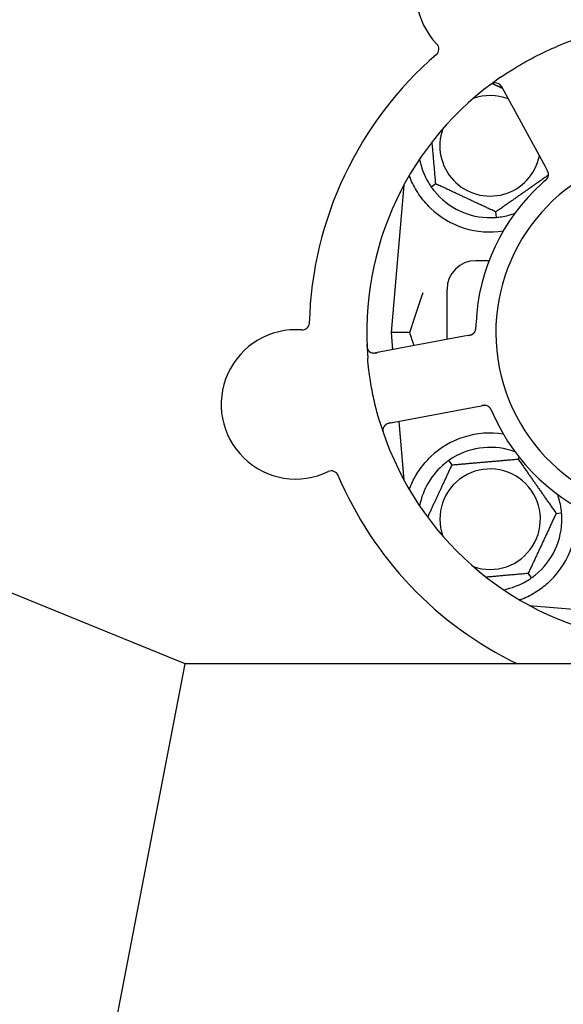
# Model space of a CAD drawing. Header units: inches. Extents: x 18 to 846, y -44 to 561.
# Tile 53 of 256: x 107.62 to 109.99, y 147.99 to 152.27. Entities that reach past the tile are written whole.
import ezdxf

# ---------------------------------------------------------------- set-up
doc = ezdxf.new("R2010")
doc.units = ezdxf.units.IN
doc.header["$LTSCALE"] = 24
doc.header["$MEASUREMENT"] = 0
doc.layers.add('Dimension (ANSI)', color=7, linetype='Continuous', lineweight=25)
doc.layers.add('Visible (ANSI)', color=7, linetype='Continuous', lineweight=30)
doc.styles.add('Note Text (ANSI)', font='tahoma.ttf')
doc.dimstyles.new('SB Fraction-16 (ANSI)', dxfattribs={"dimscale": 24, "dimtxt": 0.125, "dimasz": 0.098425, "dimexe": 0.125, "dimexo": 0.0625, "dimgap": 0.031496, "dimtad": 0, "dimtih": 1, "dimtoh": 1, "dimdec": 4, "dimrnd": 1e-08, "dimzin": 0, "dimdsep": 46, "dimlunit": 5, "dimtxsty": 'Note Text (ANSI)', "dimcen": 0.09, "dimdle": 0.393701, "dimclrd": 256, "dimclre": 256, "dimclrt": 256, "dimadec": 0, "dimazin": 3, "dimtfac": 0.96, "dimtofl": 0, "dimtmove": 0, "dimatfit": 3, "dimfxl": 1, "dimfrac": 2, "dimtolj": 1, "dimtzin": 12, "dimlwd": -1, "dimlwe": -1, "dimarcsym": 0})

# ---------------------------------------------------------------- blocks, each defined once
blk = doc.blocks.new('*D15')
at = {"layer": 'Defpoints', "color": 0, "transparency": 16777216}
for p in [(120.7887, 378.5815), (45.556, 94.8698), (90.6637, 94.8698)]:
    blk.add_point(p, dxfattribs=at)
at = {"layer": 'Dimension (ANSI)', "transparency": 16777216}
for p, q in [((119.2887, 378.5815), (42.556, 378.5815)), ((45.556, 376.2193), (45.556, 240.3754)), ((45.556, 97.232), (45.556, 235.0759)), ((89.1637, 94.8698), (42.556, 94.8698))]:
    blk.add_line(p, q, dxfattribs=at)
for points in [[(45.1623, 376.2193), (45.9497, 376.2193), (45.556, 378.5815)], [(45.1623, 97.232), (45.9497, 97.232), (45.556, 94.8698)]]:
    blk.add_solid(points, dxfattribs=at)
at = {"layer": 'Dimension (ANSI)', "transparency": 16777216, "insert": (36.4159, 239.6195), "char_height": 3, "attachment_point": 1, "style": 'Note Text (ANSI)'}
blk.add_mtext('\\A1;283 11/16', dxfattribs=at)

msp = doc.modelspace()

# ---------------------------------------------------------------- linework, layer by layer
at = {"layer": 'Visible (ANSI)'}
for p, q in [((109.72128, 151.98101), (109.90991, 151.63623)), ((109.90991, 151.63623), (109.91946, 151.61877)), ((109.2969, 151.55252), (109.24073, 150.91053)), ((109.43551, 151.55746), (109.416, 151.54379)), ((109.69922, 151.41172), (109.69714, 151.43546)), ((109.66719, 151.22303), (109.60948, 151.22303)), ((109.48448, 150.88038), (109.48448, 151.09803)), ((109.3222, 150.91053), (109.24073, 150.91053)), ((109.24073, 150.91053), (109.24728, 150.83563)), ((109.55901, 150.89444), (109.17281, 150.82158)), ((109.57853, 150.89812), (109.55901, 150.89444)), ((109.23056, 150.51548), (109.61676, 150.58834)), ((109.61676, 150.58834), (109.63631, 150.59203)), ((109.27457, 150.52378), (109.2969, 150.26855)), ((109.5064, 150.3345), (109.49274, 150.35402)), ((109.79398, 150.35966), (109.79791, 150.36809)), ((109.95956, 150.12319), (109.98329, 150.12527)), ((109.83756, 149.86157), (109.85122, 149.84205)), ((108.34445, 149.46869), (107.55098, 149.79198)), ((109.8425, 149.72295), (110.17128, 149.69419)), ((109.84573, 149.72121), (109.84573, 149.72267)), ((107.34088, 144.26604), (108.34445, 149.46869)), ((111.21861, 149.46869), (108.34445, 149.46869))]:
    msp.add_line(p, q, dxfattribs=at)
for centre, radius, start, end in [((109.67453, 152.39095), 0.325, 13.56477, 223.80207), ((110.48448, 150.91053), 1.35, 52.62287, 112.74397), ((109.41741, 152.14437), 0.03125, 310.85452, 43.80207), ((110.48448, 150.91053), 1.6, 130.81714, 178.5497), ((110.48448, 150.91053), 1.35, 124.62287, 184.74397), ((109.69386, 151.96601), 0.03125, 28.68342, 126.83549), ((109.67198, 151.72303), 0.21875, 68.88811, 109.65889), ((109.67198, 151.72303), 0.21875, 160.34111, 348.47873), ((110.48448, 150.91053), 0.7875, 23.97612, 3.87187), ((109.67198, 151.72303), 0.3125, 190.71622, 210.84193), ((109.89482, 151.59871), 0.03125, 329.46904, 11.46837), ((110.48448, 150.91053), 0.875, 132.19111, 177.17573), ((109.67198, 151.72303), 0.3125, 219.15807, 270.84193), ((109.67198, 151.72303), 0.375, 226.24547, 278.78707), ((109.67198, 151.72303), 0.3125, 279.15807, 290.27972), ((109.60948, 151.09803), 0.125, 90, 180), ((108.85378, 150.95288), 0.03125, 265.56477, 358.51231), ((108.82623, 150.5977), 0.325, 85.56477, 295.80207), ((109.57844, 150.92991), 0.03125, 298.67765, 340.13682), ((109.16702, 150.85229), 0.03125, 182.53135, 280.68342), ((109.64777, 150.56239), 0.03125, 41.46904, 83.46837), ((110.48448, 150.91053), 1.35, 196.62287, 256.74397), ((110.48448, 150.91053), 0.875, 204.19111, 249.17573), ((109.23635, 150.48477), 0.03125, 100.68342, 198.83549), ((109.67198, 150.09803), 0.375, 81.21293, 133.75453), ((109.67198, 150.09803), 0.3125, 69.72028, 120.84193), ((108.98129, 150.27697), 0.03125, 22.85452, 115.80207), ((109.67198, 150.09803), 0.3125, 129.15807, 169.28378), ((109.67198, 150.09803), 0.21875, 250.34111, 199.65889), ((110.48448, 150.91053), 1.6, 202.81714, 244.31028), ((109.67198, 150.09803), 0.3125, 9.15807, 20.27972), ((109.67198, 150.09803), 0.375, 314.27762, 8.78707), ((109.67198, 150.09803), 0.3125, 309.15807, 0.84193), ((109.67198, 150.09803), 0.3125, 280.71622, 300.84193)]:
    msp.add_arc(centre, radius, start, end, dxfattribs=at)
for points, knots in [([(109.71745, 152.02146), (109.73631, 152.03449), (109.7554, 152.04695), (109.79759, 152.07303), (109.82108, 152.0866), (109.86757, 152.11161), (109.89027, 152.12299), (109.92948, 152.1413), (109.94592, 152.14859), (109.96255, 152.15556)], [-0.73117437, -0.73117437, -0.73117437, -0.73117437, -0.55243049, -0.55243049, -0.34047291, -0.34047291, -0.14064238, -0.14064238, 0, 0, 0, 0]), ([(109.68787, 151.99668), (109.68759, 151.99662), (109.68724, 151.99654), (109.68607, 151.99624), (109.68518, 151.99597), (109.68321, 151.99525), (109.68204, 151.99476), (109.68008, 151.99377), (109.67946, 151.99344), (109.67793, 151.99258), (109.67698, 151.99202), (109.67501, 151.99076), (109.67397, 151.99006), (109.67237, 151.98892), (109.67177, 151.98848), (109.6706, 151.98762), (109.67004, 151.98719), (109.66946, 151.98675)], [0.051298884, 0.051298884, 0.051298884, 0.051298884, 0.057269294, 0.057269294, 0.069785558, 0.069785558, 0.083632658, 0.083632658, 0.089458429, 0.089458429, 0.097820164, 0.097820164, 0.107290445, 0.107290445, 0.113094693, 0.113094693, 0.118968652, 0.118968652, 0.118968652, 0.118968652]), ([(109.72517, 151.97389), (109.72472, 151.97472), (109.72426, 151.97555), (109.72247, 151.97877), (109.72107, 151.98111), (109.71848, 151.98486), (109.71727, 151.98638), (109.71512, 151.98874), (109.71407, 151.98974), (109.71231, 151.99119), (109.71162, 151.9917), (109.71088, 151.99221), (109.71072, 151.99232), (109.71058, 151.99241)], [0, 0, 0, 0, 0.007248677, 0.007248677, 0.028564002, 0.028564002, 0.047482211, 0.047482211, 0.06536174, 0.06536174, 0.076705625, 0.076705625, 0.079955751, 0.079955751, 0.079955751, 0.079955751]), ([(109.41264, 151.45217), (109.39402, 151.47), (109.37659, 151.49059), (109.34733, 151.53352), (109.33557, 151.55591), (109.32459, 151.58168), (109.32226, 151.58764), (109.32009, 151.59361)], [0.51551539, 0.51551539, 0.51551539, 0.51551539, 0.71204276, 0.71204276, 0.91166133, 0.91166133, 0.96773016, 0.96773016, 0.96773016, 0.96773016]), ([(109.92567, 151.60366), (109.92566, 151.60375), (109.92564, 151.60385), (109.92558, 151.60415), (109.92554, 151.60437), (109.92533, 151.60536), (109.92511, 151.60627), (109.92444, 151.60843), (109.92394, 151.60977), (109.92277, 151.61245), (109.9221, 151.61381), (109.9211, 151.61574), (109.92078, 151.61635), (109.92029, 151.61725), (109.92013, 151.61755), (109.9198, 151.61815), (109.91964, 151.61844), (109.91948, 151.61873)], [0.038929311, 0.038929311, 0.038929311, 0.038929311, 0.040726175, 0.040726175, 0.043941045, 0.043941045, 0.054249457, 0.054249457, 0.066768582, 0.066768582, 0.078206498, 0.078206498, 0.083402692, 0.083402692, 0.086046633, 0.086046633, 0.088630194, 0.088630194, 0.088630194, 0.088630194]), ([(109.92553, 151.60446), (109.92553, 151.60446), (109.92553, 151.60447), (109.92552, 151.60454), (109.92548, 151.60476), (109.92534, 151.60543), (109.92521, 151.60596), (109.92489, 151.60714), (109.9247, 151.60778), (109.92442, 151.60859), (109.92434, 151.60879), (109.92379, 151.61028), (109.92305, 151.61195), (109.92172, 151.61458), (109.92131, 151.61536), (109.92066, 151.61658), (109.92043, 151.61699), (109.91997, 151.61785), (109.91972, 151.61829), (109.91948, 151.61873)], [0.028019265, 0.028019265, 0.028019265, 0.028019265, 0.028672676, 0.028672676, 0.033062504, 0.033062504, 0.040781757, 0.040781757, 0.051074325, 0.051074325, 0.054504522, 0.054504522, 0.07506277, 0.07506277, 0.083066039, 0.083066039, 0.087153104, 0.087153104, 0.091266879, 0.091266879, 0.091266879, 0.091266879]), ([(109.91066, 151.57111), (109.9103, 151.5708), (109.90992, 151.57046), (109.90951, 151.5701), (109.90581, 151.56688), (109.90081, 151.56244), (109.89683, 151.55883)], [0.48080563, 0.48080563, 0.48080563, 0.48080563, 0.5329828, 0.5329828, 0.5329828, 1, 1, 1, 1]), ([(109.91069, 151.57113), (109.91092, 151.57133), (109.91115, 151.57153), (109.91176, 151.57206), (109.91214, 151.5724), (109.91333, 151.57345), (109.91414, 151.57418), (109.9158, 151.57574), (109.91666, 151.57658), (109.91829, 151.57829), (109.91903, 151.57913), (109.92042, 151.58085), (109.92099, 151.58167), (109.92166, 151.58272), (109.92184, 151.58301), (109.92197, 151.58323)], [0.001596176, 0.001596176, 0.001596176, 0.001596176, 0.003937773, 0.003937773, 0.007842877, 0.007842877, 0.016055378, 0.016055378, 0.025513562, 0.025513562, 0.037191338, 0.037191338, 0.0541939, 0.0541939, 0.061558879, 0.061558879, 0.061558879, 0.061558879]), ([(109.91069, 151.57113), (109.91111, 151.57149), (109.91152, 151.57185), (109.91234, 151.57257), (109.91275, 151.57292), (109.91411, 151.57413), (109.91505, 151.57499), (109.91654, 151.57643), (109.91715, 151.57703), (109.91848, 151.57844), (109.91914, 151.57921), (109.92026, 151.58062), (109.92073, 151.58128), (109.92144, 151.58235), (109.92172, 151.58281), (109.92188, 151.58309), (109.92191, 151.58312), (109.92191, 151.58313), (109.92191, 151.58314), (109.92191, 151.58314)], [0, 0, 0, 0, 0.004180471, 0.004180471, 0.008305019, 0.008305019, 0.018114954, 0.018114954, 0.025612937, 0.025612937, 0.036850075, 0.036850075, 0.047489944, 0.047489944, 0.05608938, 0.05608938, 0.05828692, 0.05828692, 0.058652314, 0.058652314, 0.058652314, 0.058652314]), ([(109.57858, 150.89813), (109.57887, 150.89819), (109.57916, 150.89824), (109.58077, 150.89855), (109.58212, 150.89881), (109.58493, 150.89943), (109.5864, 150.8998), (109.58898, 150.90059), (109.59014, 150.901), (109.59223, 150.90188), (109.5932, 150.90237), (109.59401, 150.90281), (109.59412, 150.90288), (109.59422, 150.90294)], [0, 0, 0, 0, 0.002309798, 0.002309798, 0.012623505, 0.012623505, 0.02433842, 0.02433842, 0.035397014, 0.035397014, 0.047442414, 0.047442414, 0.049661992, 0.049661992, 0.049661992, 0.049661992]), ([(109.60756, 150.91858), (109.60765, 150.9188), (109.60775, 150.91908), (109.60803, 150.91992), (109.60822, 150.92053), (109.60855, 150.92183), (109.60871, 150.92251), (109.60897, 150.9239), (109.60909, 150.92459), (109.60931, 150.92625), (109.60942, 150.92728), (109.60954, 150.92879), (109.60958, 150.92925), (109.60968, 150.93091), (109.60973, 150.93215), (109.60979, 150.93377), (109.6098, 150.93417), (109.60982, 150.93475), (109.60982, 150.93492), (109.60983, 150.9351)], [0.044252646, 0.044252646, 0.044252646, 0.044252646, 0.05067159, 0.05067159, 0.061250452, 0.061250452, 0.07105005, 0.07105005, 0.078610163, 0.078610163, 0.087196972, 0.087196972, 0.090753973, 0.090753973, 0.100050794, 0.100050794, 0.103147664, 0.103147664, 0.104517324, 0.104517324, 0.104517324, 0.104517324]), ([(109.6077, 150.91893), (109.6077, 150.91893), (109.60771, 150.91896), (109.60776, 150.91909), (109.60781, 150.91922), (109.60795, 150.91964), (109.60807, 150.91999), (109.60842, 150.92117), (109.60866, 150.92207), (109.60904, 150.92404), (109.6092, 150.92507), (109.60948, 150.9275), (109.60959, 150.92896), (109.60973, 150.93177), (109.60977, 150.93317), (109.60982, 150.93471), (109.60982, 150.93491), (109.60983, 150.9351)], [0.030853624, 0.030853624, 0.030853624, 0.030853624, 0.032941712, 0.032941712, 0.036385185, 0.036385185, 0.042347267, 0.042347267, 0.055267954, 0.055267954, 0.065838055, 0.065838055, 0.077516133, 0.077516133, 0.087897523, 0.087897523, 0.089364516, 0.089364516, 0.089364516, 0.089364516]), ([(109.57854, 150.89812), (109.57905, 150.89822), (109.57958, 150.89832), (109.58059, 150.89851), (109.58109, 150.89861), (109.58221, 150.89883), (109.58282, 150.89895), (109.585, 150.89942), (109.58639, 150.89976), (109.58853, 150.90039), (109.58946, 150.9007), (109.5911, 150.90135), (109.5918, 150.90166), (109.59294, 150.90222), (109.59344, 150.90249), (109.59373, 150.90265), (109.59377, 150.90267), (109.59377, 150.90267), (109.59377, 150.90267), (109.59377, 150.90267)], [0, 0, 0, 0, 0.004355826, 0.004355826, 0.008687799, 0.008687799, 0.014307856, 0.014307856, 0.029588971, 0.029588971, 0.043844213, 0.043844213, 0.054171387, 0.054171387, 0.06195455, 0.06195455, 0.063871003, 0.063871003, 0.063878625, 0.063878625, 0.063878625, 0.063878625]), ([(109.1355, 150.85797), (109.13553, 150.85734), (109.13555, 150.85673), (109.13563, 150.85505), (109.13569, 150.85398), (109.13585, 150.85199), (109.13594, 150.85107), (109.13621, 150.84871), (109.13643, 150.84726), (109.13693, 150.84476), (109.13719, 150.84365), (109.13772, 150.8418), (109.13798, 150.84101), (109.13856, 150.83946), (109.13888, 150.83873), (109.13928, 150.83792), (109.13936, 150.83775), (109.13944, 150.8376)], [0, 0, 0, 0, 0.005149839, 0.005149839, 0.013554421, 0.013554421, 0.020527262, 0.020527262, 0.031641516, 0.031641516, 0.041623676, 0.041623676, 0.051235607, 0.051235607, 0.06373445, 0.06373445, 0.067355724, 0.067355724, 0.067355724, 0.067355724]), ([(109.1573, 150.82259), (109.15758, 150.8225), (109.15794, 150.8224), (109.15967, 150.82194), (109.1614, 150.82162), (109.16455, 150.82133), (109.16607, 150.82128), (109.16994, 150.82142), (109.17238, 150.82167), (109.1759, 150.8222), (109.17693, 150.82238), (109.17891, 150.82273), (109.17985, 150.82291), (109.18079, 150.82309)], [0.058736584, 0.058736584, 0.058736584, 0.058736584, 0.064782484, 0.064782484, 0.086145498, 0.086145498, 0.103238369, 0.103238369, 0.1234345, 0.1234345, 0.131598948, 0.131598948, 0.13893919, 0.13893919, 0.13893919, 0.13893919]), ([(109.1909, 150.52434), (109.18434, 150.54631), (109.17838, 150.56831), (109.16665, 150.61638), (109.16102, 150.6428), (109.15148, 150.69537), (109.14757, 150.7212), (109.14232, 150.76428), (109.14054, 150.78154), (109.13911, 150.79888)], [-0.73118965, -0.73118965, -0.73118965, -0.73118965, -0.55244576, -0.55244576, -0.34137939, -0.34137939, -0.13566771, -0.13566771, 0, 0, 0, 0]), ([(109.65179, 150.59338), (109.65179, 150.59338), (109.65178, 150.59338), (109.65171, 150.59339), (109.65149, 150.59342), (109.65081, 150.59349), (109.65027, 150.59354), (109.64905, 150.5936), (109.64838, 150.59361), (109.64753, 150.59359), (109.64731, 150.59358), (109.64572, 150.59352), (109.6439, 150.59333), (109.64099, 150.59288), (109.64012, 150.59273), (109.63877, 150.59249), (109.6383, 150.5924), (109.63734, 150.59222), (109.63684, 150.59213), (109.63635, 150.59204)], [0.028019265, 0.028019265, 0.028019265, 0.028019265, 0.028672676, 0.028672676, 0.033062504, 0.033062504, 0.040781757, 0.040781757, 0.051074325, 0.051074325, 0.054504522, 0.054504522, 0.075062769, 0.075062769, 0.083066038, 0.083066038, 0.087153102, 0.087153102, 0.091266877, 0.091266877, 0.091266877, 0.091266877]), ([(109.65259, 150.59326), (109.6525, 150.59328), (109.6524, 150.59329), (109.6521, 150.59333), (109.65188, 150.59336), (109.65088, 150.59347), (109.64994, 150.59353), (109.64768, 150.59356), (109.64625, 150.5935), (109.64334, 150.59322), (109.64184, 150.59301), (109.63969, 150.59265), (109.63902, 150.59253), (109.63801, 150.59235), (109.63767, 150.59228), (109.637, 150.59216), (109.63668, 150.5921), (109.63635, 150.59204)], [0.038929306, 0.038929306, 0.038929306, 0.038929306, 0.040726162, 0.040726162, 0.043941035, 0.043941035, 0.054249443, 0.054249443, 0.066768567, 0.066768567, 0.078206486, 0.078206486, 0.083402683, 0.083402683, 0.086046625, 0.086046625, 0.088630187, 0.088630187, 0.088630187, 0.088630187]), ([(109.6789, 150.56897), (109.67879, 150.56924), (109.67867, 150.56952), (109.67835, 150.57026), (109.67815, 150.57073), (109.67752, 150.57219), (109.67707, 150.57319), (109.6761, 150.57525), (109.67557, 150.57632), (109.67445, 150.5784), (109.67387, 150.57936), (109.67267, 150.58122), (109.67206, 150.58202), (109.67127, 150.58298), (109.67105, 150.58323), (109.67088, 150.58343)], [0.001596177, 0.001596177, 0.001596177, 0.001596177, 0.00393777, 0.00393777, 0.007842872, 0.007842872, 0.016055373, 0.016055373, 0.025513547, 0.025513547, 0.037191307, 0.037191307, 0.054193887, 0.054193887, 0.06155888, 0.06155888, 0.06155888, 0.06155888]), ([(109.6789, 150.56897), (109.67869, 150.56947), (109.67848, 150.56997), (109.67805, 150.57098), (109.67783, 150.57147), (109.67711, 150.57314), (109.67658, 150.5743), (109.67568, 150.57617), (109.67529, 150.57693), (109.67436, 150.57863), (109.67383, 150.5795), (109.67284, 150.581), (109.67236, 150.58165), (109.67156, 150.58266), (109.67121, 150.58306), (109.67099, 150.5833), (109.67097, 150.58333), (109.67096, 150.58334), (109.67096, 150.58335), (109.67096, 150.58335)], [0, 0, 0, 0, 0.004180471, 0.004180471, 0.008305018, 0.008305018, 0.018114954, 0.018114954, 0.025612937, 0.025612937, 0.036850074, 0.036850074, 0.047489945, 0.047489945, 0.056089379, 0.056089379, 0.058286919, 0.058286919, 0.058652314, 0.058652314, 0.058652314, 0.058652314]), ([(109.67892, 150.56893), (109.6791, 150.56849), (109.6793, 150.56802), (109.67952, 150.56752), (109.68144, 150.56301), (109.68412, 150.55688), (109.68632, 150.55198)], [0.48080563, 0.48080563, 0.48080563, 0.48080563, 0.5329828, 0.5329828, 0.5329828, 1, 1, 1, 1]), ([(109.20533, 150.48855), (109.2053, 150.48826), (109.20527, 150.48791), (109.20519, 150.48671), (109.20517, 150.48577), (109.20525, 150.48368), (109.20535, 150.48242), (109.20569, 150.48024), (109.20581, 150.47955), (109.20615, 150.47783), (109.2064, 150.47675), (109.20698, 150.47449), (109.20733, 150.47328), (109.20792, 150.47141), (109.20815, 150.47071), (109.20861, 150.46933), (109.20885, 150.46866), (109.20908, 150.46798)], [0.051298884, 0.051298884, 0.051298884, 0.051298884, 0.057269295, 0.057269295, 0.069785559, 0.069785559, 0.08363266, 0.08363266, 0.08945843, 0.08945843, 0.097820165, 0.097820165, 0.107290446, 0.107290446, 0.113094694, 0.113094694, 0.118968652, 0.118968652, 0.118968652, 0.118968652]), ([(109.23853, 150.51698), (109.2376, 150.51681), (109.23667, 150.51663), (109.23305, 150.51592), (109.2304, 150.51531), (109.22603, 150.514), (109.22421, 150.51332), (109.2213, 150.51201), (109.22003, 150.51132), (109.2181, 150.5101), (109.2174, 150.5096), (109.21669, 150.50905), (109.21654, 150.50894), (109.21641, 150.50883)], [0, 0, 0, 0, 0.007248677, 0.007248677, 0.028564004, 0.028564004, 0.047482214, 0.047482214, 0.065361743, 0.065361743, 0.076705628, 0.076705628, 0.079955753, 0.079955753, 0.079955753, 0.079955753]), ([(109.32015, 150.22741), (109.32431, 150.23871), (109.32913, 150.25041), (109.34285, 150.27882), (109.35408, 150.29828), (109.3809, 150.33556), (109.39645, 150.3534), (109.41264, 150.3689)], [1.39089206, 1.39089206, 1.39089206, 1.39089206, 1.4959744, 1.4959744, 1.66977331, 1.66977331, 1.84048199, 1.84048199, 1.84048199, 1.84048199]), ([(109.93378, 149.82955), (109.91864, 149.81478), (109.90169, 149.80086), (109.86268, 149.77409), (109.84027, 149.76219), (109.81454, 149.75114), (109.80883, 149.74884), (109.80308, 149.7467)], [0.55181372, 0.55181372, 0.55181372, 0.55181372, 0.71000954, 0.71000954, 0.90366002, 0.90366002, 0.95550669, 0.95550669, 0.95550669, 0.95550669])]:
    msp.add_open_spline(points, degree=3, knots=knots, dxfattribs=at)
for points, weights in [([(109.68146, 151.99446), (109.70387, 151.98401), (109.72504, 151.97414)], [1.07843603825, 1.09878333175, 1.11023936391]), ([(109.43551, 151.55746), (109.42699, 151.65484), (109.41952, 151.74021)], [1.04422863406, 1.14843950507, 1.11819795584]), ([(109.92592, 151.59565), (109.81244, 151.51619), (109.69714, 151.43546)], [1.05318140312, 1.20116354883, 1.04422863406]), ([(109.69714, 151.43546), (109.56633, 151.49646), (109.43551, 151.55746)], [1.04422863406, 1.20577136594, 1.04422863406]), ([(109.5064, 150.3345), (109.65019, 150.34708), (109.79398, 150.35966)], [1.04422863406, 1.20577136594, 1.04422863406]), ([(109.79398, 150.35966), (109.87677, 150.24143), (109.95956, 150.12319)], [1.04422863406, 1.20577136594, 1.04422863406]), ([(109.40006, 150.10646), (109.45166, 150.2171), (109.5064, 150.3345)], [1.07748863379, 1.18694802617, 1.04422863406]), ([(109.95956, 150.12319), (109.89856, 149.99238), (109.83756, 149.86157)], [1.04422863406, 1.20577136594, 1.04422863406]), ([(109.83756, 149.86157), (109.74017, 149.85304), (109.6548, 149.84558)], [1.04422863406, 1.14843950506, 1.11819795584]), ([(109.80308, 149.7467), (109.80152, 149.74683), (109.79995, 149.74696)], [0.999914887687, 0.999914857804, 0.999914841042])]:
    msp.add_rational_spline(points, weights, degree=2, dxfattribs=at)
for points in [[(109.40367, 151.56282), (109.40738, 151.55662), (109.41163, 151.55004), (109.416, 151.54379)], [(109.416, 151.54379), (109.42037, 151.53755), (109.4251, 151.53131), (109.42967, 151.5257)], [(109.67657, 151.41057), (109.6838, 151.41067), (109.69162, 151.41106), (109.69922, 151.41172)], [(109.69922, 151.41172), (109.70681, 151.41239), (109.71458, 151.41337), (109.72172, 151.41452)], [(109.3222, 150.91053), (109.34185, 150.97081), (109.36197, 151.03022), (109.38051, 151.08485)], [(109.61054, 150.95365), (109.61025, 150.94768), (109.60997, 150.94003), (109.60983, 150.93509)], [(109.34105, 150.85332), (109.33477, 150.87222), (109.32846, 150.89133), (109.3222, 150.91053)], [(109.49274, 150.35402), (109.4865, 150.34964), (109.48025, 150.34491), (109.47465, 150.34035)], [(109.51177, 150.36634), (109.50557, 150.36264), (109.49899, 150.35839), (109.49274, 150.35402)], [(109.98329, 150.12527), (109.98262, 150.13286), (109.98165, 150.14063), (109.9805, 150.14777)], [(109.98445, 150.10263), (109.98434, 150.10985), (109.98395, 150.11768), (109.98329, 150.12527)], [(109.83219, 149.82973), (109.8384, 149.83343), (109.84498, 149.83768), (109.85122, 149.84205)], [(109.85122, 149.84205), (109.85746, 149.84643), (109.86371, 149.85115), (109.86931, 149.85572)]]:
    msp.add_open_spline(points, degree=3, dxfattribs=at)

# ---------------------------------------------------------------- dimensions: what is measured, and where the dimension line sits
at = {"layer": 'Dimension (ANSI)'}
dim = msp.add_linear_dim(base=(45.55597, 94.8698), p1=(120.78874, 378.5815), p2=(90.66374, 94.8698), angle=270, dimstyle='SB Fraction-16 (ANSI)', override={"dimgap": 0.031496, "dimdec": 4, "dimtol": 0, "dimlim": 0, "dimtp": 0, "dimtm": 0, "dimtdec": 2, "dimatfit": 1}, dxfattribs=at)
dim.commit()
dim.dimension.update_dxf_attribs({"geometry": '*D15', "text_midpoint": (45.55597, 237.72565), "dimtype": 160})

doc.saveas('drawing.dxf')
